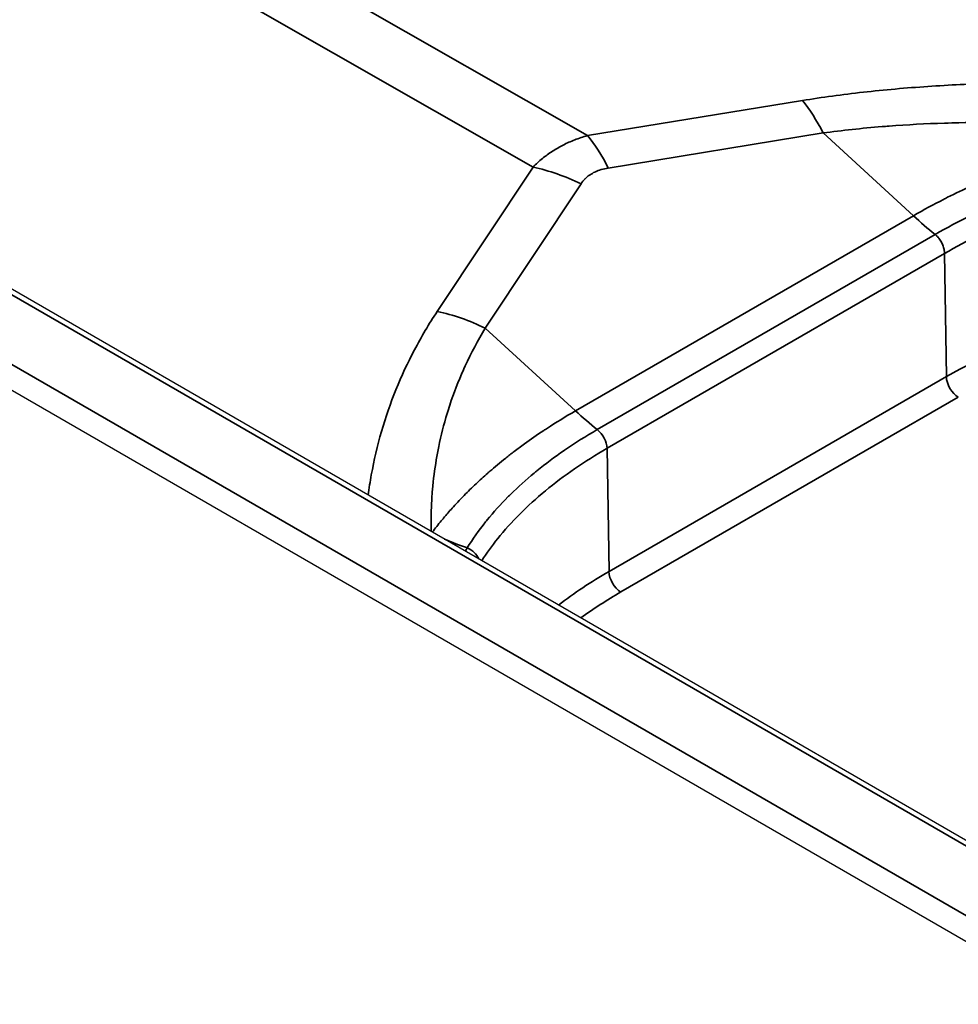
# Model space of a CAD drawing. Header units: millimetres. Extents: x -6858 to 6858, y -375 to 4365.
# Tile 32 of 97: x 2485 to 2499, y 1098 to 1112. Entities that reach past the tile are written whole.
import ezdxf

# ---------------------------------------------------------------- set-up
doc = ezdxf.new("R2010")
doc.units = ezdxf.units.MM
doc.header["$LTSCALE"] = 15
doc.layers.add('_Sichtbarkanten', color=7, linetype='Continuous', lineweight=25)
doc.layers.add('Sichtbar schmal (ISO)', color=7, linetype='Continuous', lineweight=35)

msp = doc.modelspace()

# ---------------------------------------------------------------- linework, layer by layer
at = {"layer": '_Sichtbarkanten'}
for p, q in [((2574.661, 1056.602), (2187.667, 1280.033)), ((2573.086, 1056.014), (2186.511, 1279.203))]:
    msp.add_line(p, q, dxfattribs=at)
at = {"layer": 'Sichtbar schmal (ISO)'}
for p, q in [((2574.536, 1056.59), (2187.542, 1280.021)), ((2186.646, 1279.51), (2573.652, 1056.072)), ((2442.153, 1139.984), (2493.311, 1110.758)), ((2441.346, 1139.518), (2492.504, 1110.292)), ((2496.487, 1111.276), (2493.311, 1110.758)), ((2496.794, 1110.796), (2493.617, 1110.278)), ((2496.794, 1110.796), (2498.128, 1109.572)), ((2492.504, 1110.292), (2491.088, 1108.159)), ((2493.214, 1110.045), (2491.798, 1107.912)), ((2493.133, 1106.688), (2498.128, 1109.572)), ((2498.449, 1109.296), (2493.454, 1106.412)), ((2498.589, 1109.015), (2493.6, 1106.135)), ((2498.616, 1107.194), (2498.589, 1109.015)), ((2491.798, 1107.912), (2493.133, 1106.688)), ((2498.616, 1107.194), (2493.628, 1104.314)), ((2498.793, 1106.891), (2493.804, 1104.011)), ((2493.6, 1106.135), (2493.628, 1104.314))]:
    msp.add_line(p, q, dxfattribs=at)
for centre, major_axis, ratio, start_param, end_param in [((2496.295, 1109.126), (0.402, -2.467), 0.391017, 2.248721, 2.561217), ((2493.118, 1108.608), (0.402, -2.467), 0.391018, 2.24872, 2.561217), ((2492.715, 1108.375), (2.083, -1.382), 0.681186, 1.775228, 2.087724), ((2499.126, 1112.912), (2.5, -4.33), 0.57735, 5.211566, 5.305131), ((2504.234, 1103.951), (7.944, 0), 0.57735, 0.197873, 2.356194), ((2491.299, 1106.242), (2.083, -1.382), 0.681186, 1.775228, 2.087724), ((2498.793, 1107.095), (-0.125, 0.217), 0.57735, 0.802851, 2.356194), ((2494.131, 1110.028), (2.5, -4.33), 0.57735, 5.211566, 5.305131), ((2493.422, 1106.232), (0.129, -0.214), 0.576737, 0.792216, 2.152758), ((2492.531, 1108.492), (4.446, -2.288), 0.784337, 4.813457, 4.885949), ((2491.481, 1104.471), (0.212, -0.132), 0.777622, 0.808896, 1.808748), ((2499.245, 1101.071), (-7.944, 0), 0.57735, 5.497787, 5.64118), ((2493.804, 1104.215), (-0.125, 0.217), 0.57735, 0.802851, 2.356194), ((2499.245, 1100.87), (-7.694, 0), 0.57735, 5.497787, 5.613667)]:
    msp.add_ellipse(centre, major_axis=major_axis, ratio=ratio, start_param=start_param, end_param=end_param, dxfattribs=at)
for points, knots in [([(2506.234, 1110.914), (2505.921, 1110.976), (2505.6, 1111.035), (2505.267, 1111.091), (2504.934, 1111.147), (2504.589, 1111.2), (2504.244, 1111.247), (2503.898, 1111.294), (2503.553, 1111.335), (2503.21, 1111.371), (2502.867, 1111.406), (2502.526, 1111.436), (2502.189, 1111.461), (2501.853, 1111.485), (2501.52, 1111.503), (2501.194, 1111.516), (2500.867, 1111.529), (2500.547, 1111.537), (2500.233, 1111.539), (2499.919, 1111.541), (2499.61, 1111.538), (2499.296, 1111.529), (2498.982, 1111.52), (2498.662, 1111.506), (2498.342, 1111.484), (2498.021, 1111.462), (2497.699, 1111.434), (2497.389, 1111.399), (2497.079, 1111.364), (2496.779, 1111.323), (2496.487, 1111.276)], [0.0000001, 0.0000001, 0.0000001, 0.0000001, 0.1, 0.1, 0.1, 0.2, 0.2, 0.2, 0.3, 0.3, 0.3, 0.4, 0.4, 0.4, 0.5, 0.5, 0.5, 0.6, 0.6, 0.6, 0.7, 0.7, 0.7, 0.8, 0.8, 0.8, 0.9, 0.9, 0.9, 1, 1, 1, 1]), ([(2501.352, 1110.854), (2501.181, 1110.87), (2501.01, 1110.884), (2500.841, 1110.896), (2500.699, 1110.906), (2500.559, 1110.914), (2500.42, 1110.922), (2500.221, 1110.932), (2500.026, 1110.94), (2499.83, 1110.945), (2499.725, 1110.948), (2499.62, 1110.95), (2499.514, 1110.951), (2499.28, 1110.954), (2499.042, 1110.953), (2498.803, 1110.948), (2498.732, 1110.946), (2498.661, 1110.944), (2498.59, 1110.942), (2498.314, 1110.933), (2498.038, 1110.919), (2497.769, 1110.899), (2497.735, 1110.896), (2497.7, 1110.893), (2497.666, 1110.89), (2497.365, 1110.866), (2497.075, 1110.835), (2496.794, 1110.796)], [0, 0, 0, 0, 0.108872, 0.108872, 0.108872, 0.2, 0.2, 0.2, 0.330264, 0.330264, 0.330264, 0.4, 0.4, 0.4, 0.554237, 0.554237, 0.554237, 0.6, 0.6, 0.6, 0.777184, 0.777184, 0.777184, 0.8, 0.8, 0.8, 1, 1, 1, 1]), ([(2493.311, 1110.758), (2493.245, 1110.739), (2493.182, 1110.718), (2493.122, 1110.695), (2493.062, 1110.671), (2493.005, 1110.646), (2492.95, 1110.618), (2492.895, 1110.59), (2492.842, 1110.559), (2492.791, 1110.526), (2492.74, 1110.493), (2492.69, 1110.457), (2492.643, 1110.418), (2492.595, 1110.379), (2492.548, 1110.337), (2492.504, 1110.292)], [0.0000009, 0.0000009, 0.0000009, 0.0000009, 0.2, 0.2, 0.2, 0.4, 0.4, 0.4, 0.6, 0.6, 0.6, 0.8, 0.8, 0.8, 1, 1, 1, 1]), ([(2498.128, 1109.572), (2498.281, 1109.66), (2498.43, 1109.741), (2498.572, 1109.813), (2498.593, 1109.824), (2498.614, 1109.835), (2498.634, 1109.845), (2498.754, 1109.905), (2498.868, 1109.96), (2498.978, 1110.011), (2499.045, 1110.042), (2499.111, 1110.072), (2499.176, 1110.1), (2499.235, 1110.127), (2499.293, 1110.152), (2499.351, 1110.176), (2499.47, 1110.226), (2499.584, 1110.272), (2499.696, 1110.316), (2499.712, 1110.322), (2499.728, 1110.328), (2499.744, 1110.334), (2499.839, 1110.371), (2499.932, 1110.405), (2500.024, 1110.439), (2500.128, 1110.476), (2500.23, 1110.511), (2500.333, 1110.546), (2500.338, 1110.548), (2500.342, 1110.549), (2500.346, 1110.551), (2500.454, 1110.587), (2500.563, 1110.622), (2500.674, 1110.657), (2500.761, 1110.684), (2500.848, 1110.71), (2500.936, 1110.736), (2500.961, 1110.743), (2500.985, 1110.751), (2501.01, 1110.758), (2501.123, 1110.791), (2501.237, 1110.823), (2501.352, 1110.854)], [0, 0, 0, 0, 0.111111, 0.111111, 0.111111, 0.127603, 0.127603, 0.127603, 0.222222, 0.222222, 0.222222, 0.280099, 0.280099, 0.280099, 0.333333, 0.333333, 0.333333, 0.444444, 0.444444, 0.444444, 0.460258, 0.460258, 0.460258, 0.555556, 0.555556, 0.555556, 0.662163, 0.662163, 0.662163, 0.666667, 0.666667, 0.666667, 0.777778, 0.777778, 0.777778, 0.864804, 0.864804, 0.864804, 0.888889, 0.888889, 0.888889, 1, 1, 1, 1]), ([(2501.509, 1110.424), (2501.285, 1110.376), (2501.064, 1110.322), (2500.847, 1110.264), (2500.843, 1110.263), (2500.839, 1110.262), (2500.834, 1110.26), (2500.635, 1110.206), (2500.439, 1110.148), (2500.247, 1110.085), (2500.226, 1110.078), (2500.206, 1110.071), (2500.185, 1110.065), (2500, 1110.003), (2499.818, 1109.937), (2499.641, 1109.867), (2499.617, 1109.857), (2499.592, 1109.847), (2499.568, 1109.837), (2499.384, 1109.763), (2499.206, 1109.685), (2499.033, 1109.603), (2499.018, 1109.595), (2499.002, 1109.588), (2498.987, 1109.58), (2498.8, 1109.49), (2498.621, 1109.395), (2498.449, 1109.296)], [0, 0, 0, 0, 0.1961242, 0.1961242, 0.1961242, 0.2, 0.2, 0.2, 0.3805446, 0.3805446, 0.3805446, 0.4, 0.4, 0.4, 0.5755506, 0.5755506, 0.5755506, 0.6, 0.6, 0.6, 0.7833571, 0.7833571, 0.7833571, 0.8, 0.8, 0.8, 1, 1, 1, 1]), ([(2493.617, 1110.278), (2493.581, 1110.272), (2493.547, 1110.265), (2493.516, 1110.255), (2493.514, 1110.255), (2493.512, 1110.254), (2493.51, 1110.254), (2493.481, 1110.245), (2493.454, 1110.235), (2493.428, 1110.223), (2493.425, 1110.222), (2493.421, 1110.22), (2493.418, 1110.219), (2493.393, 1110.207), (2493.369, 1110.193), (2493.347, 1110.178), (2493.344, 1110.177), (2493.341, 1110.175), (2493.339, 1110.173), (2493.316, 1110.157), (2493.294, 1110.139), (2493.274, 1110.119), (2493.273, 1110.118), (2493.272, 1110.117), (2493.271, 1110.115), (2493.25, 1110.094), (2493.231, 1110.071), (2493.214, 1110.045)], [0.0000017, 0.0000017, 0.0000017, 0.0000017, 0.1895703, 0.1895703, 0.1895703, 0.2, 0.2, 0.2, 0.3775271, 0.3775271, 0.3775271, 0.4, 0.4, 0.4, 0.5781196, 0.5781196, 0.5781196, 0.6, 0.6, 0.6, 0.7885926, 0.7885926, 0.7885926, 0.8, 0.8, 0.8, 1, 1, 1, 1]), ([(2501.578, 1110.12), (2501.355, 1110.072), (2501.135, 1110.018), (2500.919, 1109.96), (2500.703, 1109.901), (2500.491, 1109.836), (2500.284, 1109.767), (2500.078, 1109.698), (2499.877, 1109.624), (2499.681, 1109.544), (2499.486, 1109.465), (2499.296, 1109.381), (2499.114, 1109.293), (2498.931, 1109.204), (2498.756, 1109.112), (2498.589, 1109.015)], [0, 0, 0, 0, 0.2, 0.2, 0.2, 0.4, 0.4, 0.4, 0.6, 0.6, 0.6, 0.8, 0.8, 0.8, 1, 1, 1, 1]), ([(2498.449, 1109.296), (2498.465, 1109.283), (2498.48, 1109.268), (2498.494, 1109.252), (2498.508, 1109.235), (2498.521, 1109.217), (2498.533, 1109.197), (2498.539, 1109.187), (2498.545, 1109.176), (2498.551, 1109.165), (2498.555, 1109.156), (2498.559, 1109.146), (2498.563, 1109.137), (2498.571, 1109.116), (2498.578, 1109.095), (2498.582, 1109.074), (2498.587, 1109.054), (2498.589, 1109.034), (2498.589, 1109.015)], [0, 0, 0, 0, 0.2, 0.2, 0.2, 0.4, 0.4, 0.4, 0.507844, 0.507844, 0.507844, 0.6, 0.6, 0.6, 0.8, 0.8, 0.8, 1, 1, 1, 1]), ([(2491.088, 1108.159), (2490.965, 1107.973), (2490.852, 1107.782), (2490.751, 1107.59), (2490.649, 1107.397), (2490.558, 1107.202), (2490.477, 1107.001), (2490.396, 1106.8), (2490.324, 1106.593), (2490.263, 1106.383), (2490.202, 1106.172), (2490.152, 1105.959), (2490.113, 1105.743), (2490.095, 1105.643), (2490.08, 1105.543), (2490.066, 1105.443)], [0, 0, 0, 0, 0.1, 0.1, 0.1, 0.2, 0.2, 0.2, 0.3, 0.3, 0.3, 0.4, 0.4, 0.4, 0.4460721, 0.4460721, 0.4460721, 0.4460721]), ([(2491.798, 1107.912), (2491.688, 1107.731), (2491.589, 1107.544), (2491.502, 1107.354), (2491.493, 1107.334), (2491.484, 1107.314), (2491.475, 1107.295), (2491.399, 1107.124), (2491.332, 1106.951), (2491.273, 1106.773), (2491.26, 1106.732), (2491.247, 1106.69), (2491.234, 1106.648), (2491.186, 1106.489), (2491.144, 1106.326), (2491.11, 1106.161), (2491.097, 1106.096), (2491.085, 1106.031), (2491.074, 1105.965), (2491.049, 1105.82), (2491.031, 1105.674), (2491.018, 1105.526), (2491.01, 1105.437), (2491.004, 1105.347), (2491.001, 1105.258), (2490.997, 1105.14), (2490.996, 1105.023), (2490.999, 1104.905)], [0, 0, 0, 0, 0.2, 0.2, 0.2, 0.2208424, 0.2208424, 0.2208424, 0.4, 0.4, 0.4, 0.4415126, 0.4415126, 0.4415126, 0.6, 0.6, 0.6, 0.6622437, 0.6622437, 0.6622437, 0.8, 0.8, 0.8, 0.8831936, 0.8831936, 0.8831936, 0.9915883, 0.9915883, 0.9915883, 0.9915883]), ([(2491.014, 1104.896), (2491.057, 1104.952), (2491.102, 1105.008), (2491.148, 1105.064), (2491.159, 1105.078), (2491.17, 1105.091), (2491.182, 1105.104), (2491.223, 1105.153), (2491.265, 1105.201), (2491.308, 1105.249), (2491.363, 1105.31), (2491.42, 1105.371), (2491.479, 1105.431), (2491.481, 1105.433), (2491.483, 1105.436), (2491.486, 1105.438), (2491.542, 1105.496), (2491.601, 1105.553), (2491.662, 1105.611), (2491.717, 1105.662), (2491.774, 1105.715), (2491.835, 1105.768), (2491.845, 1105.777), (2491.855, 1105.786), (2491.866, 1105.795), (2491.938, 1105.858), (2492.016, 1105.923), (2492.1, 1105.99), (2492.141, 1106.022), (2492.183, 1106.055), (2492.227, 1106.089), (2492.275, 1106.125), (2492.326, 1106.163), (2492.379, 1106.201), (2492.466, 1106.264), (2492.559, 1106.329), (2492.662, 1106.397), (2492.68, 1106.409), (2492.698, 1106.421), (2492.717, 1106.433), (2492.842, 1106.514), (2492.98, 1106.6), (2493.133, 1106.688)], [0.0111318, 0.0111318, 0.0111318, 0.0111318, 0.1111111, 0.1111111, 0.1111111, 0.1351234, 0.1351234, 0.1351234, 0.2222222, 0.2222222, 0.2222222, 0.3333333, 0.3333333, 0.3333333, 0.3376581, 0.3376581, 0.3376581, 0.4444444, 0.4444444, 0.4444444, 0.5395536, 0.5395536, 0.5395536, 0.5555556, 0.5555556, 0.5555556, 0.6666667, 0.6666667, 0.6666667, 0.7197847, 0.7197847, 0.7197847, 0.7777778, 0.7777778, 0.7777778, 0.8723539, 0.8723539, 0.8723539, 0.8888889, 0.8888889, 0.8888889, 1, 1, 1, 1]), ([(2493.454, 1106.412), (2493.286, 1106.315), (2493.125, 1106.214), (2492.972, 1106.109), (2492.969, 1106.107), (2492.966, 1106.105), (2492.963, 1106.102), (2492.823, 1106.005), (2492.688, 1105.905), (2492.561, 1105.802), (2492.548, 1105.791), (2492.534, 1105.78), (2492.521, 1105.769), (2492.399, 1105.668), (2492.284, 1105.565), (2492.177, 1105.459), (2492.162, 1105.445), (2492.147, 1105.43), (2492.133, 1105.416), (2492.022, 1105.305), (2491.92, 1105.191), (2491.826, 1105.076), (2491.818, 1105.066), (2491.81, 1105.056), (2491.802, 1105.046), (2491.701, 1104.92), (2491.611, 1104.792), (2491.531, 1104.662)], [0, 0, 0, 0, 0.1961772, 0.1961772, 0.1961772, 0.2, 0.2, 0.2, 0.380672, 0.380672, 0.380672, 0.4, 0.4, 0.4, 0.5759023, 0.5759023, 0.5759023, 0.6, 0.6, 0.6, 0.7838995, 0.7838995, 0.7838995, 0.8, 0.8, 0.8, 1, 1, 1, 1]), ([(2493.6, 1106.135), (2493.433, 1106.038), (2493.273, 1105.937), (2493.12, 1105.832), (2492.968, 1105.728), (2492.823, 1105.619), (2492.688, 1105.507), (2492.552, 1105.395), (2492.425, 1105.28), (2492.307, 1105.162), (2492.19, 1105.044), (2492.081, 1104.923), (2491.983, 1104.801), (2491.896, 1104.693), (2491.817, 1104.584), (2491.746, 1104.473)], [0, 0, 0, 0, 0.2, 0.2, 0.2, 0.4, 0.4, 0.4, 0.6, 0.6, 0.6, 0.8, 0.8, 0.8, 0.975328, 0.975328, 0.975328, 0.975328])]:
    msp.add_open_spline(points, degree=3, knots=knots, dxfattribs=at)
msp.add_open_spline([(2491.531, 1104.662), (2491.521, 1104.646), (2491.511, 1104.63), (2491.501, 1104.614)], degree=3, dxfattribs=at)

doc.saveas('drawing.dxf')
